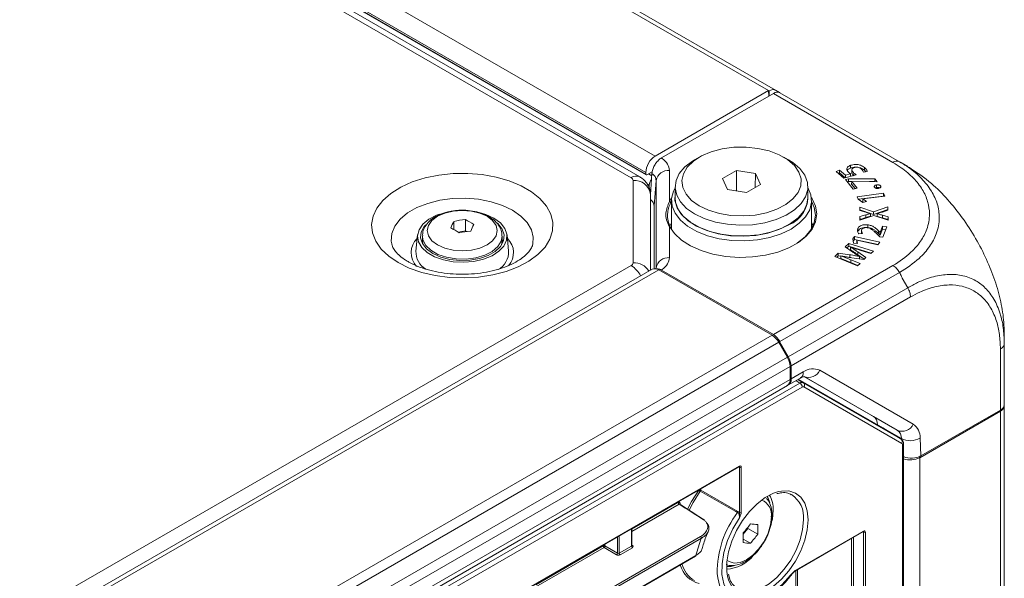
# Model space of a CAD drawing. Header units: millimetres. Extents: x 0 to 1118, y 0 to 864.
# Tile 102 of 156: x 994 to 1031, y 357 to 378. Entities that reach past the tile are written whole.
import ezdxf

# ---------------------------------------------------------------- set-up
doc = ezdxf.new("R2010")
doc.units = ezdxf.units.MM

msp = doc.modelspace()

# ---------------------------------------------------------------- linework, layer by layer
at = {"color": 9, "linetype": 'Continuous', "lineweight": 0}
for p, q in [((923.311, 428.001), (1018.099, 373.281)), ((922.95, 427.321), (1017.753, 372.593)), ((1017.752, 372.665), (922.952, 427.392)), ((1017.195, 372.466), (922.394, 427.193)), ((1022.372, 375.748), (1015.241, 379.864)), ((1027.057, 373.043), (1022.552, 375.643)), ((1022.789, 375.675), (1022.79, 375.675)), ((1017.851, 372.607), (1017.97, 372.539)), ((1018.635, 372.742), (1018.635, 371.567)), ((1017.268, 369.259), (1017.268, 372.364)), ((1017.798, 372.23), (1017.878, 372.184)), ((1018.136, 372.362), (1018.055, 371.4)), ((1018.136, 369.072), (1018.136, 372.362)), ((1026.032, 370.959), (1026.031, 371.062)), ((1026.659, 370.948), (1026.66, 371.051)), ((1018.635, 370.626), (1018.635, 369.452)), ((1025.732, 369.563), (1025.734, 369.666)), ((873.074, 285.957), (1017.195, 369.157)), ((1022.552, 366.55), (1027.057, 369.151)), ((1025.468, 369.269), (1025.469, 369.372)), ((1018.231, 368.99), (873.858, 285.645)), ((1027.309, 368.888), (1022.8, 366.285)), ((1023.108, 365.717), (1027.612, 368.317)), ((1027.403, 368.68), (1027.612, 368.317)), ((1027.715, 367.968), (1023.216, 365.371)), ((1022.504, 366.523), (878.131, 283.178)), ((1022.754, 366.259), (878.381, 282.914)), ((1022.79, 366.279), (1022.713, 366.324)), ((1031.105, 363.704), (1031.105, 366.011)), ((1023.078, 365.699), (878.704, 282.354)), ((1023.181, 365.351), (878.808, 282.006)), ((1023.224, 364.881), (1023.678, 365.143)), ((1027.218, 362.944), (1023.699, 364.976)), ((1024.303, 365.205), (1027.822, 363.172)), ((878.084, 280.746), (1023.554, 364.725)), ((1023.181, 364.856), (878.808, 281.511)), ((1023.554, 364.725), (1023.404, 364.816)), ((1023.478, 364.859), (1023.679, 364.737)), ((1023.679, 364.737), (1027.366, 362.608)), ((1023.641, 364.572), (878.171, 280.594)), ((1027.391, 362.449), (1023.704, 364.579)), ((1031.105, 363.664), (1031.105, 317.325)), ((1026.323, 363.46), (1027.218, 362.944)), ((1027.373, 362.632), (1026.472, 363.152)), ((1027.374, 362.603), (1027.373, 362.632)), ((1027.417, 314.542), (1027.417, 362.392)), ((1028.079, 362.653), (1028.111, 361.976)), ((1028.069, 361.911), (1028.069, 315.573)), ((880.541, 280.347), (1021.271, 361.589)), ((1021.272, 361.548), (1021.25, 361.56)), ((1021.272, 359.84), (1021.272, 361.548)), ((1021.342, 361.548), (1021.342, 359.84)), ((1019.744, 360.684), (1019.744, 360.69)), ((1019.814, 360.731), (1019.814, 360.684)), ((1019.814, 360.684), (1021.219, 359.887)), ((1017.221, 359.21), (1018.969, 360.219)), ((1019.004, 360.158), (1017.221, 359.129)), ((1017.207, 358.578), (1017.207, 359.226)), ((1023.396, 357.673), (1025.947, 359.146)), ((1025.948, 359.105), (1025.926, 359.117)), ((1025.948, 316.214), (1025.948, 359.105)), ((1026.018, 359.105), (1026.018, 316.214)), ((1006.287, 351.133), (1019.807, 358.938)), ((1019.842, 358.877), (1006.322, 351.072)), ((1016.676, 358.313), (1016.676, 358.919)), ((1016.746, 358.96), (1016.746, 358.312)), ((1025.499, 316.432), (1025.499, 358.87)), ((1025.569, 358.911), (1025.569, 316.433)), ((1013.598, 357.118), (1016.137, 358.584)), ((1016.172, 358.523), (1013.598, 357.037)), ((1016.137, 358.584), (1016.137, 358.608)), ((1016.641, 358.252), (1016.172, 358.523)), ((1016.207, 358.649), (1016.207, 358.584)), ((1016.207, 358.584), (1016.676, 358.313)), ((1016.746, 358.312), (1017.207, 358.578)), ((1017.242, 358.517), (1016.781, 358.251)), ((1017.221, 358.613), (1017.243, 358.6)), ((1006.322, 350.54), (1019.632, 358.224)), ((1023.393, 356.12), (1023.393, 357.655)), ((1023.463, 357.695), (1023.463, 356.119))]:
    msp.add_line(p, q, dxfattribs=at)
at = {"color": 7, "linetype": 'Continuous', "lineweight": 15}
for p, q in [((922.96, 427.298), (1017.763, 372.57)), ((1017.52, 372.498), (922.719, 427.225)), ((1015.491, 379.889), (1022.638, 375.763)), ((1022.372, 375.748), (1018.099, 373.281)), ((1022.375, 375.541), (1022.372, 375.748)), ((1022.393, 375.736), (1022.372, 375.748)), ((1022.393, 375.551), (1022.393, 375.736)), ((1022.779, 375.681), (1022.638, 375.763)), ((1018.336, 373.21), (1022.552, 375.643)), ((1022.777, 375.68), (1022.779, 375.681)), ((1022.779, 375.681), (1022.79, 375.675)), ((1022.79, 375.675), (1022.8, 375.669)), ((1022.8, 375.669), (1027.309, 373.067)), ((1019.76, 373.24), (1019.584, 373.138)), ((1023.12, 373.138), (1022.943, 373.24)), ((1025.462, 372.83), (1025.461, 372.933)), ((1025.983, 372.747), (1025.985, 372.85)), ((1027.309, 373.067), (1027.37, 373.027)), ((1027.403, 373.012), (1027.612, 372.892)), ((1017.752, 372.665), (1017.753, 372.593)), ((1017.788, 372.572), (1017.987, 372.683)), ((1017.976, 372.629), (1017.918, 371.818)), ((1021.16, 372.734), (1020.638, 372.432)), ((1020.638, 372.432), (1020.829, 372.02)), ((1021.874, 372.624), (1021.16, 372.734)), ((1021.163, 371.968), (1021.16, 372.734)), ((1021.87, 372.098), (1021.874, 372.624)), ((1022.066, 372.211), (1021.874, 372.624)), ((1025.046, 372.748), (1024.913, 372.696)), ((1024.913, 372.696), (1025.209, 372.444)), ((1025.045, 372.644), (1024.997, 372.625)), ((1025.045, 372.644), (1025.046, 372.748)), ((1025.262, 372.459), (1025.045, 372.644)), ((1025.266, 372.56), (1025.046, 372.748)), ((1025.209, 372.444), (1025.673, 372.578)), ((1025.265, 372.46), (1025.266, 372.56)), ((1025.451, 372.612), (1025.266, 372.56)), ((1025.381, 372.424), (1025.269, 372.393)), ((1025.269, 372.393), (1025.563, 372.036)), ((1026.375, 372.421), (1025.381, 372.424)), ((1025.381, 372.321), (1025.381, 372.424)), ((1025.454, 372.515), (1025.451, 372.612)), ((1025.506, 372.756), (1025.504, 372.654)), ((1025.585, 372.553), (1025.587, 372.642)), ((1025.944, 372.673), (1026.086, 372.702)), ((1026.035, 372.692), (1025.983, 372.747)), ((1026.374, 372.318), (1026.375, 372.421)), ((1026.462, 372.315), (1026.375, 372.421)), ((1017.878, 372.184), (1017.878, 372.07)), ((1018.852, 372.118), (1018.852, 371.709)), ((1020.829, 372.02), (1021.543, 371.91)), ((1021.543, 371.91), (1022.066, 372.211)), ((1023.852, 371.709), (1023.852, 372.118)), ((1025.381, 372.321), (1025.339, 372.309)), ((1025.502, 372.32), (1025.381, 372.321)), ((1025.499, 372.224), (1025.502, 372.326)), ((1025.637, 372.056), (1025.499, 372.224)), ((1025.502, 372.326), (1025.505, 372.327)), ((1025.708, 372.075), (1025.502, 372.326)), ((1025.505, 372.327), (1026.462, 372.315)), ((1025.563, 372.036), (1025.708, 372.075)), ((1026.374, 372.318), (1026.173, 372.318)), ((1026.375, 372.316), (1026.374, 372.318)), ((1026.439, 372.09), (1026.394, 372.075)), ((1026.439, 372.09), (1026.438, 372.193)), ((1026.593, 372.106), (1026.594, 372.151)), ((1026.594, 372.151), (1026.594, 372.151)), ((1017.918, 368.978), (1017.918, 371.833)), ((1017.918, 371.647), (1017.92, 371.648)), ((1018.635, 371.567), (1018.714, 371.7)), ((1026.706, 371.878), (1025.712, 371.748)), ((1025.712, 371.748), (1025.748, 371.657)), ((1025.748, 371.657), (1025.922, 371.533)), ((1026.705, 371.775), (1025.757, 371.651)), ((1025.921, 371.564), (1025.923, 371.665)), ((1025.922, 371.561), (1025.924, 371.663)), ((1025.923, 371.665), (1026.747, 371.773)), ((1025.924, 371.663), (1025.923, 371.665)), ((1026.057, 371.57), (1025.924, 371.663)), ((1026.705, 371.775), (1026.706, 371.878)), ((1026.707, 371.768), (1026.705, 371.775)), ((1026.747, 371.773), (1026.706, 371.878)), ((1018.055, 369.037), (1018.055, 371.4)), ((1018.714, 371.576), (1018.682, 371.519)), ((1018.714, 371.607), (1018.714, 370.538)), ((1023.989, 370.538), (1023.989, 371.607)), ((1026.328, 371.178), (1025.81, 371.355)), ((1025.81, 371.355), (1025.812, 371.227)), ((1025.813, 371.251), (1025.81, 371.355)), ((1025.922, 371.561), (1025.921, 371.564)), ((1025.922, 371.533), (1026.057, 371.57)), ((1025.95, 371.541), (1025.922, 371.561)), ((1026.867, 371.365), (1026.328, 371.178)), ((1026.865, 371.261), (1026.867, 371.365)), ((1026.868, 371.237), (1026.867, 371.365)), ((1025.812, 371.227), (1026.03, 371.163)), ((1025.813, 371.251), (1025.813, 371.227)), ((1026.328, 371.075), (1025.813, 371.251)), ((1026.031, 371.062), (1025.814, 370.996)), ((1025.814, 370.996), (1025.815, 370.868)), ((1025.816, 370.893), (1025.814, 370.996)), ((1025.815, 370.868), (1026.335, 371.043)), ((1026.032, 370.959), (1025.816, 370.893)), ((1026.208, 371.115), (1026.208, 371.114)), ((1026.21, 371.011), (1026.208, 371.114)), ((1026.865, 371.261), (1026.328, 371.075)), ((1026.328, 371.075), (1026.328, 371.178)), ((1026.335, 371.043), (1026.872, 370.864)), ((1026.458, 371.008), (1026.46, 371.109)), ((1026.458, 371.003), (1026.46, 371.106)), ((1026.458, 371.003), (1026.458, 371.008)), ((1026.46, 371.106), (1026.46, 371.109)), ((1026.659, 371.17), (1026.868, 371.237)), ((1026.868, 370.889), (1026.659, 370.948)), ((1026.871, 370.991), (1026.66, 371.051)), ((1026.865, 371.236), (1026.865, 371.261)), ((1026.868, 370.889), (1026.871, 370.991)), ((1026.872, 370.864), (1026.871, 370.991)), ((1010.517, 370.82), (1010.517, 370.508)), ((1010.949, 370.887), (1010.949, 370.458)), ((1018.714, 370.769), (1018.654, 370.643)), ((1025.734, 370.436), (1025.731, 370.539)), ((1025.816, 370.893), (1025.816, 370.868)), ((1026.104, 370.587), (1026.104, 370.69)), ((1026.664, 370.635), (1026.576, 370.398)), ((1026.82, 370.615), (1026.664, 370.635)), ((1026.666, 370.531), (1026.664, 370.635)), ((1026.674, 370.225), (1026.82, 370.615)), ((1026.869, 370.865), (1026.868, 370.889)), ((1009.149, 370.307), (1009.086, 369.697)), ((1009.333, 370.259), (1009.333, 370.086)), ((1010.949, 370.458), (1010.673, 370.416)), ((1010.99, 370.435), (1010.949, 370.458)), ((1012.333, 370.086), (1012.333, 370.259)), ((1012.58, 369.697), (1012.518, 370.307)), ((1025.606, 370.243), (1025.548, 370.156)), ((1026.558, 370.033), (1025.606, 370.243)), ((1025.607, 370.139), (1025.606, 370.243)), ((1025.768, 370.349), (1025.913, 370.364)), ((1025.871, 370.451), (1025.869, 370.36)), ((1026.476, 370.321), (1026.559, 370.239)), ((1026.514, 370.356), (1026.516, 370.459)), ((1026.571, 370.296), (1026.514, 370.356)), ((1026.572, 370.399), (1026.516, 370.459)), ((1026.559, 370.239), (1026.674, 370.225)), ((1026.571, 370.296), (1026.572, 370.399)), ((1026.577, 370.295), (1026.571, 370.296)), ((1026.576, 370.398), (1026.572, 370.399)), ((1026.577, 370.295), (1026.576, 370.398)), ((1026.666, 370.531), (1026.577, 370.295)), ((1026.783, 370.516), (1026.666, 370.531)), ((1009.299, 370.046), (1009.333, 370.119)), ((1025.39, 369.987), (1025.257, 369.864)), ((1025.257, 369.864), (1025.539, 369.664)), ((1025.391, 369.884), (1025.321, 369.819)), ((1026.319, 369.694), (1025.39, 369.987)), ((1025.391, 369.884), (1025.39, 369.987)), ((1026.235, 369.617), (1025.391, 369.884)), ((1025.454, 369.749), (1025.457, 369.851)), ((1025.457, 369.851), (1025.459, 369.853)), ((1025.548, 370.156), (1025.574, 369.997)), ((1025.607, 370.139), (1025.562, 370.071)), ((1025.574, 369.997), (1025.722, 369.985)), ((1026.498, 369.943), (1025.607, 370.139)), ((1025.699, 370.003), (1025.701, 370.105)), ((1025.702, 369.986), (1025.699, 370.003)), ((1025.701, 370.105), (1025.702, 370.106)), ((1025.722, 369.985), (1025.701, 370.105)), ((1025.702, 370.106), (1026.492, 369.932)), ((1026.492, 369.932), (1026.558, 370.033)), ((1024.997, 369.624), (1024.862, 369.5)), ((1024.862, 369.5), (1025.721, 369.142)), ((1024.998, 369.521), (1024.94, 369.467)), ((1025.43, 369.562), (1024.997, 369.624)), ((1024.998, 369.521), (1024.997, 369.624)), ((1025.097, 369.506), (1024.998, 369.521)), ((1025.094, 369.416), (1025.097, 369.518)), ((1025.097, 369.518), (1025.099, 369.52)), ((1025.43, 369.458), (1025.43, 369.562)), ((1025.504, 369.447), (1025.962, 369.378)), ((1025.976, 369.391), (1025.732, 369.563)), ((1026.04, 369.451), (1025.734, 369.666)), ((1025.796, 369.499), (1025.793, 369.497)), ((1025.794, 369.403), (1025.793, 369.497)), ((1025.798, 369.402), (1025.796, 369.499)), ((1025.842, 369.724), (1026.219, 369.602)), ((1025.962, 369.378), (1026.04, 369.451)), ((1026.219, 369.602), (1026.319, 369.694)), ((1025.739, 369.158), (1025.468, 369.269)), ((1025.817, 369.23), (1025.469, 369.372)), ((1025.721, 369.142), (1025.817, 369.23)), ((1017.982, 369.014), (873.608, 285.669)), ((1022.504, 366.523), (1018.231, 368.99)), ((1018.336, 368.984), (1022.552, 366.55)), ((1031.251, 366.588), (1031.251, 366.215)), ((1022.8, 366.285), (1022.698, 366.345)), ((1022.779, 366.273), (1022.727, 366.304)), ((1023.078, 365.699), (1022.754, 366.259)), ((1022.79, 366.279), (1022.779, 366.273)), ((1022.779, 366.273), (1023.108, 365.717)), ((1022.8, 366.285), (1022.79, 366.279)), ((1031.251, 366.215), (1031.251, 363.909)), ((1023.181, 364.856), (1023.181, 365.351)), ((1023.224, 364.881), (1023.216, 365.371)), ((878.704, 281.282), (1023.078, 364.627)), ((1023.124, 364.654), (1023.574, 364.914)), ((1023.491, 364.866), (1026.67, 363.03)), ((1023.713, 364.967), (1026.323, 363.46)), ((1031.251, 363.909), (1031.251, 363.868)), ((1031.251, 363.868), (1031.251, 317.529)), ((1031.105, 363.664), (1028.069, 361.911)), ((1031.105, 363.704), (1028.111, 361.976)), ((1026.472, 363.152), (1026.472, 363.144)), ((1027.366, 362.608), (1026.67, 363.03)), ((1027.453, 314.593), (1027.453, 362.443)), ((880.53, 280.324), (1021.261, 361.566)), ((1017.221, 358.599), (1017.221, 359.234)), ((1021.415, 359.021), (1021.59, 359.239)), ((1021.59, 359.239), (1021.59, 359.287)), ((1021.961, 359.025), (1021.59, 359.239)), ((1023.385, 357.65), (1025.937, 359.123)), ((1021.687, 358.684), (1021.417, 358.84)), ((1006.311, 350.517), (1019.621, 358.201)), ((1023.297, 357.574), (1023.291, 357.565))]:
    msp.add_line(p, q, dxfattribs=at)
at = {"color": 7, "linetype": 'Continuous', "lineweight": 15, "flags": 128}
for points in [[(1019.761, 371.403), (1020.113, 371.237), (1020.517, 371.116), (1020.955, 371.043), (1021.409, 371.023), (1021.86, 371.056), (1022.291, 371.141), (1022.683, 371.275), (1023.021, 371.451), (1023.291, 371.663), (1023.481, 371.902), (1023.584, 372.158), (1023.595, 372.42), (1023.515, 372.679), (1023.346, 372.923), (1023.095, 373.143), (1022.773, 373.328), (1022.393, 373.473), (1021.971, 373.571), (1021.522, 373.617), (1021.067, 373.61), (1020.624, 373.551), (1020.21, 373.441), (1019.843, 373.286), (1019.538, 373.091), (1019.307, 372.864), (1019.16, 372.615), (1019.102, 372.355), (1019.137, 372.093), (1019.262, 371.84), (1019.473, 371.607), (1019.761, 371.403)], [(1019.584, 371.097), (1019.281, 371.309), (1019.053, 371.549), (1018.909, 371.811), (1018.852, 372.083), (1018.886, 372.357), (1019.009, 372.622), (1019.217, 372.869), (1019.502, 373.088), (1019.584, 373.138)], [(1023.12, 373.138), (1023.279, 373.036), (1023.546, 372.809), (1023.733, 372.557), (1023.834, 372.289), (1023.845, 372.015), (1023.766, 371.744), (1023.6, 371.487), (1023.353, 371.253), (1023.033, 371.05), (1022.653, 370.885), (1022.225, 370.765), (1021.766, 370.694), (1021.292, 370.675), (1020.82, 370.707), (1020.367, 370.791), (1019.95, 370.922), (1019.584, 371.097)], [(1023.217, 370.531), (1022.842, 370.351), (1022.417, 370.214), (1021.955, 370.125), (1021.473, 370.086), (1020.987, 370.099), (1020.513, 370.164), (1020.068, 370.277), (1019.667, 370.436), (1019.322, 370.635), (1019.047, 370.866), (1018.851, 371.123), (1018.739, 371.397), (1018.717, 371.678), (1018.784, 371.956), (1018.859, 372.105)], [(1023.852, 372.092), (1023.852, 372.091), (1023.964, 371.818), (1023.986, 371.537), (1023.919, 371.259), (1023.764, 370.992), (1023.528, 370.747), (1023.217, 370.531)], [(1023.983, 371.708), (1024.01, 371.668), (1024.143, 371.387), (1024.188, 371.097), (1024.143, 370.807), (1024.01, 370.526), (1023.793, 370.263), (1023.498, 370.026), (1023.136, 369.824), (1022.717, 369.661), (1022.254, 369.545), (1021.764, 369.477), (1021.26, 369.46), (1020.759, 369.496), (1020.277, 369.582), (1019.829, 369.715), (1019.429, 369.893), (1019.09, 370.109), (1018.822, 370.356), (1018.635, 370.626), (1018.635, 370.626)], [(1018.852, 371.854), (1018.846, 371.606), (1018.925, 371.334), (1019.092, 371.076), (1019.34, 370.84), (1019.662, 370.636), (1020.044, 370.471), (1020.474, 370.35), (1020.935, 370.279), (1021.411, 370.259), (1021.886, 370.292), (1022.341, 370.376), (1022.76, 370.508), (1023.128, 370.684)], [(1018.852, 371.709), (1018.869, 371.538), (1018.97, 371.27), (1019.157, 371.018), (1019.424, 370.79), (1019.76, 370.596), (1020.153, 370.443), (1020.59, 370.335), (1021.055, 370.276), (1021.53, 370.27), (1021.999, 370.315), (1022.444, 370.411), (1022.85, 370.554), (1023.201, 370.739), (1023.486, 370.958), (1023.694, 371.205), (1023.817, 371.47), (1023.852, 371.709)], [(1023.448, 369.997), (1023.46, 370.005), (1023.75, 370.237), (1023.963, 370.496), (1024.094, 370.772), (1024.138, 371.057), (1024.094, 371.342), (1023.989, 371.576)], [(1012.027, 370.939), (1012.27, 370.761), (1012.435, 370.556), (1012.514, 370.335), (1012.503, 370.109), (1012.402, 369.89), (1012.216, 369.691), (1011.955, 369.522), (1011.634, 369.392), (1011.27, 369.309), (1010.882, 369.276), (1010.492, 369.296), (1010.12, 369.367), (1009.787, 369.486), (1009.51, 369.646), (1009.304, 369.838), (1009.181, 370.053), (1009.147, 370.278), (1009.203, 370.502), (1009.348, 370.712), (1009.573, 370.897), (1009.865, 371.048), (1009.975, 371.089)], [(1011.557, 371.13), (1011.719, 371.079), (1012.027, 370.939)], [(1009.458, 370.693), (1009.397, 370.623), (1009.284, 370.414), (1009.261, 370.195), (1009.33, 369.979), (1009.486, 369.779), (1009.72, 369.607), (1010.019, 369.472), (1010.365, 369.382), (1010.738, 369.342), (1011.117, 369.355), (1011.48, 369.421), (1011.805, 369.534), (1012.073, 369.689), (1012.27, 369.877), (1012.383, 370.086), (1012.406, 370.305), (1012.337, 370.52), (1012.181, 370.72), (1012.137, 370.76)], [(1024.047, 370.649), (1024.022, 370.705), (1023.989, 370.769)], [(1009.333, 370.086), (1009.334, 370.059), (1009.357, 369.933)], [(1012.31, 369.933), (1012.327, 370.005), (1012.333, 370.086)], [(1012.332, 370.121), (1012.337, 370.112), (1012.368, 370.046)], [(1019.323, 359.964), (1019.473, 360.258), (1019.744, 360.684)], [(1019.799, 360.642), (1019.534, 360.225), (1019.383, 359.931)], [(1020.821, 357.448), (1020.795, 357.62), (1020.795, 357.979), (1020.858, 358.367), (1020.981, 358.767), (1021.158, 359.165), (1021.383, 359.542), (1021.647, 359.884), (1021.939, 360.177), (1022.246, 360.409), (1022.557, 360.57), (1022.749, 360.632)], [(1022.421, 360.22), (1022.338, 360.41), (1022.312, 360.449)], [(1022.545, 359.932), (1022.513, 359.596), (1022.498, 359.522)], [(1020.787, 357.809), (1020.957, 357.813), (1021.085, 357.841)], [(1022.3, 356.686), (1022.039, 356.546), (1021.71, 356.435), (1021.399, 356.403), (1021.118, 356.451), (1020.875, 356.579), (1020.679, 356.781), (1020.537, 357.05), (1020.454, 357.378), (1020.437, 357.55)]]:
    msp.add_lwpolyline(points, dxfattribs=at)
at = {"color": 9, "linetype": 'Continuous', "lineweight": 0, "flags": 128}
for points in [[(1008.418, 369.263), (1008.061, 369.505), (1007.777, 369.777), (1007.572, 370.071), (1007.451, 370.381), (1007.418, 370.698), (1007.473, 371.014), (1007.615, 371.32), (1007.841, 371.61), (1008.144, 371.874), (1008.517, 372.108), (1008.95, 372.303), (1009.431, 372.457), (1009.949, 372.563), (1010.49, 372.62), (1011.04, 372.627), (1011.584, 372.582), (1012.109, 372.488), (1012.601, 372.346), (1013.047, 372.16), (1013.436, 371.936), (1013.757, 371.678), (1014.003, 371.394), (1014.166, 371.091), (1014.244, 370.777), (1014.233, 370.46), (1014.133, 370.148), (1013.949, 369.849), (1013.684, 369.571), (1013.345, 369.321), (1012.94, 369.105), (1012.482, 368.93), (1011.98, 368.8), (1011.449, 368.718), (1010.902, 368.686), (1010.353, 368.705), (1009.817, 368.775), (1009.307, 368.894), (1008.836, 369.058), (1008.418, 369.263)], [(1008.174, 369.971), (1008.159, 370.076), (1008.182, 370.361), (1008.295, 370.639), (1008.495, 370.9), (1008.774, 371.135), (1009.123, 371.337), (1009.531, 371.498), (1009.983, 371.613), (1010.464, 371.678), (1010.957, 371.691), (1011.446, 371.652), (1011.915, 371.561), (1012.346, 371.423), (1012.726, 371.24), (1013.042, 371.021), (1013.282, 370.772), (1013.439, 370.502), (1013.508, 370.219), (1013.494, 369.978)], [(1011.765, 371.009), (1011.492, 371.13), (1011.174, 371.206), (1010.833, 371.232), (1010.492, 371.206), (1010.174, 371.13), (1009.901, 371.009), (1009.692, 370.851), (1009.56, 370.668), (1009.515, 370.471), (1009.56, 370.274), (1009.692, 370.09), (1009.901, 369.933), (1010.174, 369.812), (1010.492, 369.736), (1010.833, 369.71), (1011.174, 369.736), (1011.492, 369.812), (1011.765, 369.933), (1011.975, 370.09), (1012.106, 370.274), (1012.151, 370.471), (1012.106, 370.668), (1011.975, 370.851), (1011.765, 371.009)], [(1012.333, 370.264), (1012.297, 370.07), (1012.17, 369.866), (1011.959, 369.687), (1011.677, 369.543), (1011.341, 369.445), (1010.975, 369.397), (1010.599, 369.404), (1010.238, 369.465), (1009.914, 369.575), (1009.648, 369.729), (1009.457, 369.915), (1009.352, 370.124), (1009.333, 370.266)], [(1021.204, 359.844), (1021.132, 359.885), (1020.844, 360.049), (1019.799, 360.642)], [(1022.749, 360.632), (1022.857, 360.654), (1023.137, 360.657), (1023.382, 360.579), (1023.585, 360.423), (1023.736, 360.197), (1023.829, 359.908), (1023.86, 359.569)], [(1021.273, 359.642), (1021.023, 359.224), (1020.826, 358.784), (1020.689, 358.34), (1020.618, 357.91), (1020.615, 357.511), (1020.681, 357.159), (1020.814, 356.868), (1021.007, 356.651), (1021.253, 356.515), (1021.542, 356.466), (1021.863, 356.507), (1022.202, 356.635), (1022.547, 356.845), (1022.882, 357.13), (1023.195, 357.477)], [(1020.803, 358.052), (1020.884, 357.991), (1021.077, 357.932), (1021.302, 357.954), (1021.543, 358.057), (1021.784, 358.232), (1022.009, 358.47), (1022.202, 358.752), (1022.35, 359.061), (1022.443, 359.374), (1022.475, 359.671)], [(1023.86, 359.569), (1023.829, 359.194), (1023.736, 358.797), (1023.585, 358.396), (1023.382, 358.007), (1023.137, 357.645), (1022.857, 357.326), (1022.557, 357.062), (1022.246, 356.865), (1021.939, 356.742), (1021.647, 356.698), (1021.383, 356.736), (1021.158, 356.853), (1020.981, 357.045), (1020.858, 357.304), (1020.821, 357.448)], [(1021.201, 356.966), (1021.268, 356.93), (1021.513, 356.866), (1021.79, 356.883), (1022.086, 356.982), (1022.388, 357.156), (1022.685, 357.4), (1022.961, 357.702), (1023.206, 358.049), (1023.409, 358.425), (1023.56, 358.816), (1023.653, 359.202), (1023.685, 359.568)]]:
    msp.add_lwpolyline(points, dxfattribs=at)
at = {"color": 9, "linetype": 'Continuous', "lineweight": 0}
for centre, radius, start, end in [((1017.384, 372.218), 0.312, 64.0232, 127.2554), ((1017.143, 372.351), 0.126, 5.6948, 65.6253), ((1018.597, 372.274), 0.469, 85.3833, 169.1907), ((1017.322, 371.767), 0.6, 6.3513, 95.1826), ((1018.627, 371.512), 0.0555, 6.8519, 82.5249), ((1018.644, 370.586), 0.0416, 39.5816, 103.7382), ((1009.658, 369.638), 0.75, 134.147, 223.3831), ((1012.029, 369.639), 0.735, 317.6531, 46.8707), ((1018.597, 368.984), 0.469, 85.3833, 169.1907), ((1017.143, 369.271), 0.126, 294.3747, 354.3052), ((1016.671, 368.333), 0.976, 26.1807, 57.5477), ((1017.296, 368.593), 0.667, 31.9143, 92.3463), ((1023.433, 365.116), 0.246, 305.0133, 6.2988), ((1024.044, 364.632), 0.629, 65.686, 125.6182), ((1023.884, 365.398), 0.461, 246.3569, 335.1837), ((1023.449, 364.563), 0.193, 2.6523, 56.7703), ((1023.609, 364.645), 0.116, 324.9585, 52.527), ((1027.403, 363.366), 0.461, 246.3569, 335.1837), ((1027.477, 362.678), 0.603, 357.6511, 55.1067), ((1027.011, 362.647), 0.362, 357.6511, 55.1067), ((1027.296, 362.516), 0.116, 324.9585, 52.527), ((1027.707, 363.287), 0.736, 242.9955, 300.4232), ((1027.393, 362.447), 0.06, 292.8067, 355.8957), ((1021.248, 361.586), 0.024, 304.1262, 7.186), ((1021.307, 361.617), 0.077, 243.2338, 297.3435), ((1019.779, 360.615), 0.077, 63.2338, 117.3435), ((1019.944, 360.893), 0.29, 226.1529, 239.8519), ((1019.737, 360.688), 0.0774, 323.7052, 357.1199), ((1022.686, 359.677), 1.005, 353.779, 57.3032), ((1019.046, 360.222), 0.077, 182.6523, 236.7703), ((1021.881, 359.759), 0.6, 351.5513, 67.7004), ((1024.125, 357.592), 3.688, 142.3624, 180.6487), ((1021.142, 359.89), 0.0775, 323.4877, 357.0994), ((1021.307, 359.909), 0.077, 243.2338, 297.3435), ((1019.932, 359.551), 0.0259, 62.8515, 124.1817), ((1025.923, 359.143), 0.024, 304.1262, 7.186), ((1025.983, 359.174), 0.077, 243.2338, 297.3435), ((1025.577, 356.673), 6.144, 158.9747, 165.3789), ((1019.765, 358.873), 0.077, 2.6523, 56.7703), ((1016.172, 358.515), 0.077, 63.2338, 117.3435), ((1016.214, 358.587), 0.077, 182.6523, 236.7703), ((1016.128, 358.589), 0.0793, 303.5222, 356.4778), ((1016.597, 358.318), 0.0793, 303.5222, 356.4778), ((1016.823, 358.316), 0.077, 182.6523, 236.7703), ((1017.284, 358.582), 0.077, 182.6523, 236.7703), ((1017.227, 358.623), 0.0278, 257.8973, 303.5269), ((1023.372, 357.67), 0.0239, 302.7706, 7.3199)]:
    msp.add_arc(centre, radius, start, end, dxfattribs=at)
at = {"color": 7, "linetype": 'Continuous', "lineweight": 15}
for centre, radius, start, end in [((1018.26, 372.166), 0.383, 142.1588, 177.3559), ((1022.689, 371.764), 1.166, 292.1374, 4.4118), ((1014.32, 368.903), 4.259, 153.251, 156.9521), ((1008.733, 367.316), 3.657, 57.1394, 62.866), ((1011.434, 366.319), 4.593, 96.0641, 101.522), ((1009.281, 367.632), 3.657, 57.1394, 62.866), ((1015.069, 368.787), 4.259, 153.251, 156.9521), ((1011.635, 365.887), 4.593, 96.0641, 101.522), ((1009.873, 369.681), 0.787, 178.8694, 237.9161), ((1011.785, 369.684), 0.795, 300.4985, 0.9573), ((1018.085, 368.785), 0.251, 54.3824, 114.3071), ((1022.123, 365.911), 0.721, 28.8556, 58.0453), ((1022.46, 365.326), 0.721, 1.9565, 31.1437), ((1022.936, 364.829), 0.246, 305.0133, 6.2988), ((1031.001, 363.933), 0.251, 294.3747, 354.3052), ((1031.001, 363.893), 0.251, 294.3747, 354.3052), ((1027.712, 362.611), 0.785, 250.7142, 297.0147), ((1021.54, 359.984), 1.006, 357.0134, 30.823), ((1019.923, 359.552), 0.0304, 340.1067, 48.1366), ((1017.974, 362.119), 4.593, 318.4767, 323.9341), ((1022.203, 363.646), 4.262, 263.041, 266.7399), ((1017.76, 358.891), 3.658, 357.1372, 2.8628), ((1018.308, 359.208), 3.658, 357.1372, 2.8628), ((1021.929, 362.939), 4.262, 263.041, 266.7399), ((1018.248, 361.729), 4.593, 318.4767, 323.9341), ((1019.608, 358.221), 0.024, 304.1262, 7.186), ((1020.69, 359.133), 1.433, 273.9669, 320.4794), ((1020.011, 358.137), 1.002, 195.5292, 255.547), ((1020.1, 358.166), 1.027, 194.779, 239.5336)]:
    msp.add_arc(centre, radius, start, end, dxfattribs=at)
for centre, major_axis, ratio, start_param, end_param in [((1022.393, 375.327), (0.244, 0.437), 0.567218, 6.274677, 7.060075), ((1022.546, 375.239), (0.256, 0.429), 0.56722, 0.008347, 0.793746), ((1018.105, 372.869), (0.243, 0.437), 0.587367, 0.776279, 2.347075), ((1017.788, 372.613), (0.0243, 0.0437), 0.587367, 2.347075, 3.900418), ((1022.546, 366.139), (-0.243, 0.437), 0.587367, 4.721508, 5.506906), ((1022.863, 365.575), (-0.256, 0.429), 0.56722, 3.918643, 4.704042), ((1022.87, 365.085), (-0.256, 0.429), 0.56722, 3.038926, 3.918643), ((1025.942, 362.814), (0.385, 0.644), 0.56722, 5.558494, 6.291533), ((1027.757, 362.18), (0.5, 0.001), 0.577287, 4.058459, 5.496416)]:
    msp.add_ellipse(centre, major_axis=major_axis, ratio=ratio, start_param=start_param, end_param=end_param, dxfattribs=at)
at = {"color": 9, "linetype": 'Continuous', "lineweight": 0}
for centre, major_axis, ratio, start_param, end_param in [((1023.553, 364.521), (0.127, 0.215), 0.574388, 0.006089, 0.791361), ((1023.641, 364.47), (0.062, 0.108), 0.577309, 6.283041, 7.068313), ((1027.328, 362.341), (0.063, 0.108), 0.577309, 5.497895, 6.283167), ((1021.236, 361.528), (0.0263, 0.0426), 0.576506, 5.515244, 6.313043), ((1021.271, 361.508), (0.05, 0.0866), 0.577206, 5.497858, 7.06835), ((1025.912, 359.085), (0.0263, 0.0426), 0.576506, 5.515244, 6.313082), ((1025.947, 359.064), (0.05, 0.0866), 0.577206, 5.497858, 7.06835), ((1016.711, 358.334), (0.05, -0.0016), 0.597067, 3.96315, 5.516493), ((1017.171, 358.6), (0.05, -0.0016), 0.597067, 5.516493, 6.301891), ((1017.171, 358.56), (0.1, -0.0015), 0.587275, 5.506822, 7.060165), ((1016.71, 358.294), (0.1, -0.0015), 0.587275, 3.953479, 5.506822)]:
    msp.add_ellipse(centre, major_axis=major_axis, ratio=ratio, start_param=start_param, end_param=end_param, dxfattribs=at)
at = {"color": 7, "linetype": 'Continuous', "lineweight": 15}
for points, knots in [([(1017.976, 372.629), (1017.984, 372.677), (1017.998, 372.775), (1018.068, 372.929), (1018.164, 373.068), (1018.259, 373.161), (1018.317, 373.198), (1018.336, 373.21)], [0, 0, 0, 0, 0.222967, 0.445906, 0.669621, 0.894617, 1, 1, 1, 1]), ([(1025.461, 372.933), (1025.441, 372.924), (1025.395, 372.904), (1025.344, 372.861), (1025.322, 372.818), (1025.322, 372.792), (1025.322, 372.786)], [0, 0, 0, 0, 0.247593, 0.566285, 0.881741, 1, 1, 1, 1]), ([(1025.322, 372.786), (1025.323, 372.772), (1025.327, 372.745), (1025.353, 372.697), (1025.385, 372.666), (1025.406, 372.646)], [0, 0, 0, 0, 0.269218, 0.538771, 1, 1, 1, 1]), ([(1025.462, 372.83), (1025.443, 372.821), (1025.397, 372.801), (1025.351, 372.766), (1025.341, 372.739), (1025.337, 372.731)], [0, 0, 0, 0, 0.344708, 0.78513, 1, 1, 1, 1]), ([(1025.985, 372.85), (1025.939, 372.882), (1025.867, 372.932), (1025.722, 372.965), (1025.6, 372.969), (1025.512, 372.951), (1025.47, 372.936), (1025.461, 372.933)], [0, 0, 0, 0, 0.348853, 0.550932, 0.753331, 0.946333, 1, 1, 1, 1]), ([(1025.659, 372.859), (1025.639, 372.861), (1025.581, 372.864), (1025.513, 372.848), (1025.472, 372.833), (1025.462, 372.83)], [0, 0, 0, 0, 0.285235, 0.844267, 1, 1, 1, 1]), ([(1025.587, 372.642), (1025.559, 372.668), (1025.521, 372.704), (1025.503, 372.758), (1025.511, 372.795), (1025.541, 372.825), (1025.571, 372.837), (1025.584, 372.843)], [0, 0, 0, 0, 0.393405, 0.556787, 0.721292, 0.876223, 1, 1, 1, 1]), ([(1025.584, 372.843), (1025.605, 372.85), (1025.643, 372.861), (1025.704, 372.862), (1025.763, 372.851), (1025.82, 372.83), (1025.849, 372.808), (1025.862, 372.798)], [0, 0, 0, 0, 0.2266028, 0.3896557, 0.5524847, 0.8017068, 1, 1, 1, 1]), ([(1025.983, 372.747), (1025.938, 372.78), (1025.878, 372.825), (1025.787, 372.843), (1025.763, 372.848)], [0, 0, 0, 0, 0.733264, 1, 1, 1, 1]), ([(1025.862, 372.798), (1025.875, 372.785), (1025.902, 372.76), (1025.929, 372.718), (1025.939, 372.688), (1025.944, 372.673)], [0, 0, 0, 0, 0.323522, 0.65786, 1, 1, 1, 1]), ([(1026.086, 372.702), (1026.082, 372.716), (1026.075, 372.743), (1026.043, 372.794), (1026.008, 372.828), (1025.985, 372.85)], [0, 0, 0, 0, 0.260851, 0.52127, 1, 1, 1, 1]), ([(1027.309, 373.067), (1027.317, 373.062), (1027.347, 373.045), (1027.379, 373.026), (1027.399, 373.015), (1027.402, 373.013), (1027.402, 373.013), (1027.402, 373.013)], [0, 0, 0, 0, 0.245202, 0.817535, 0.960682, 0.992151, 1, 1, 1, 1]), ([(1027.697, 372.839), (1027.689, 372.843), (1027.677, 372.848), (1027.653, 372.847), (1027.646, 372.846)], [0, 0, 0, 0, 0.695646, 1, 1, 1, 1]), ([(1031.251, 366.588), (1031.247, 366.731), (1031.237, 367.114), (1031.133, 367.785), (1030.911, 368.582), (1030.59, 369.391), (1030.179, 370.192), (1029.685, 370.957), (1029.121, 371.655), (1028.46, 372.325), (1027.967, 372.651), (1027.692, 372.833)], [0, 0, 0, 0, 0.064805, 0.174064, 0.286612, 0.39569, 0.50806, 0.625127, 0.737689, 0.853859, 1, 1, 1, 1]), ([(1017.918, 371.833), (1017.911, 371.911), (1017.897, 372.063), (1017.792, 372.261), (1017.663, 372.406), (1017.562, 372.47), (1017.52, 372.498)], [0, 0, 0, 0, 0.288822, 0.5573474, 0.8125934, 1, 1, 1, 1]), ([(1025.406, 372.646), (1025.409, 372.643), (1025.416, 372.637), (1025.431, 372.626), (1025.443, 372.617), (1025.451, 372.612)], [0, 0, 0, 0, 0.25029, 0.500607, 1, 1, 1, 1]), ([(1025.585, 372.539), (1025.556, 372.565), (1025.517, 372.601), (1025.507, 372.642), (1025.504, 372.654)], [0, 0, 0, 0, 0.714635, 1, 1, 1, 1]), ([(1025.673, 372.578), (1025.665, 372.583), (1025.649, 372.593), (1025.62, 372.614), (1025.6, 372.631), (1025.587, 372.642)], [0, 0, 0, 0, 0.251147, 0.502364, 1, 1, 1, 1]), ([(1026.438, 372.193), (1026.422, 372.189), (1026.394, 372.181), (1026.366, 372.162), (1026.353, 372.142), (1026.352, 372.122), (1026.357, 372.11), (1026.36, 372.104)], [0, 0, 0, 0, 0.274076, 0.469587, 0.665847, 0.851499, 1, 1, 1, 1]), ([(1026.36, 372.104), (1026.368, 372.095), (1026.382, 372.079), (1026.418, 372.064), (1026.455, 372.058), (1026.489, 372.058), (1026.508, 372.062), (1026.516, 372.063)], [0, 0, 0, 0, 0.2837369, 0.4793642, 0.6749761, 0.8762656, 1, 1, 1, 1]), ([(1026.594, 372.151), (1026.587, 372.16), (1026.575, 372.175), (1026.544, 372.19), (1026.508, 372.197), (1026.471, 372.198), (1026.448, 372.194), (1026.438, 372.193)], [0, 0, 0, 0, 0.249647, 0.4388373, 0.6277581, 0.833821, 1, 1, 1, 1]), ([(1026.559, 372.077), (1026.553, 372.08), (1026.538, 372.088), (1026.506, 372.094), (1026.471, 372.095), (1026.448, 372.091), (1026.439, 372.09)], [0, 0, 0, 0, 0.191368, 0.465243, 0.76738, 1, 1, 1, 1]), ([(1026.516, 372.063), (1026.532, 372.067), (1026.56, 372.074), (1026.588, 372.094), (1026.602, 372.115), (1026.602, 372.135), (1026.596, 372.147), (1026.594, 372.151)], [0, 0, 0, 0, 0.2710946, 0.4740543, 0.6772857, 0.8740495, 1, 1, 1, 1]), ([(1018.055, 371.4), (1018.048, 371.446), (1018.036, 371.534), (1017.958, 371.61), (1017.92, 371.648)], [0, 0, 0, 0, 0.512047, 1, 1, 1, 1]), ([(1018.635, 370.626), (1018.595, 370.707), (1018.513, 370.871), (1018.48, 371.184), (1018.576, 371.422), (1018.635, 371.567)], [0, 0, 0, 0, 0.272729, 0.554234, 1, 1, 1, 1]), ([(1018.682, 371.519), (1018.652, 371.45), (1018.592, 371.312), (1018.557, 371.076), (1018.573, 370.839), (1018.646, 370.677), (1018.682, 370.595)], [0, 0, 0, 0, 0.221203, 0.446205, 0.719453, 1, 1, 1, 1]), ([(1010.539, 371.217), (1010.482, 371.211), (1010.31, 371.193), (1010.046, 371.109), (1009.763, 370.971), (1009.545, 370.791), (1009.404, 370.585), (1009.334, 370.407), (1009.341, 370.3), (1009.343, 370.269)], [0, 0, 0, 0, 0.088899, 0.266389, 0.446466, 0.629823, 0.786842, 0.936359, 1, 1, 1, 1]), ([(1011.837, 370.998), (1011.789, 371.023), (1011.651, 371.097), (1011.388, 371.184), (1011.053, 371.238), (1010.762, 371.25), (1010.595, 371.225), (1010.539, 371.217)], [0, 0, 0, 0, 0.134842, 0.383204, 0.630657, 0.877448, 1, 1, 1, 1]), ([(1012.325, 370.264), (1012.324, 370.319), (1012.322, 370.45), (1012.23, 370.644), (1012.074, 370.841), (1011.919, 370.943), (1011.837, 370.998)], [0, 0, 0, 0, 0.181848, 0.440154, 0.702961, 1, 1, 1, 1]), ([(1026.03, 371.163), (1026.052, 371.156), (1026.093, 371.145), (1026.152, 371.129), (1026.189, 371.12), (1026.208, 371.115)], [0, 0, 0, 0, 0.383203, 0.691529, 1, 1, 1, 1]), ([(1026.208, 371.114), (1026.185, 371.107), (1026.144, 371.096), (1026.085, 371.079), (1026.049, 371.068), (1026.031, 371.062)], [0, 0, 0, 0, 0.379142, 0.689542, 1, 1, 1, 1]), ([(1026.21, 371.011), (1026.187, 371.004), (1026.146, 370.993), (1026.087, 370.976), (1026.05, 370.965), (1026.032, 370.959)], [0, 0, 0, 0, 0.3766099, 0.6882754, 1, 1, 1, 1]), ([(1026.659, 370.948), (1026.637, 370.955), (1026.592, 370.968), (1026.526, 370.987), (1026.481, 370.998), (1026.458, 371.003)], [0, 0, 0, 0, 0.337422, 0.668484, 1, 1, 1, 1]), ([(1026.46, 371.109), (1026.483, 371.115), (1026.527, 371.128), (1026.593, 371.149), (1026.637, 371.163), (1026.659, 371.17)], [0, 0, 0, 0, 0.333336, 0.666628, 1, 1, 1, 1]), ([(1026.66, 371.051), (1026.638, 371.058), (1026.594, 371.071), (1026.528, 371.09), (1026.483, 371.101), (1026.46, 371.106)], [0, 0, 0, 0, 0.339436, 0.669496, 1, 1, 1, 1]), ([(1025.731, 370.539), (1025.726, 370.52), (1025.712, 370.469), (1025.727, 370.403), (1025.759, 370.361), (1025.768, 370.349)], [0, 0, 0, 0, 0.298821, 0.79388, 1, 1, 1, 1]), ([(1026.104, 370.69), (1026.06, 370.693), (1025.978, 370.699), (1025.867, 370.672), (1025.785, 370.625), (1025.749, 370.577), (1025.735, 370.546), (1025.731, 370.539)], [0, 0, 0, 0, 0.254989, 0.480261, 0.677654, 0.922777, 1, 1, 1, 1]), ([(1026.104, 370.587), (1026.06, 370.59), (1025.978, 370.595), (1025.868, 370.569), (1025.786, 370.522), (1025.751, 370.474), (1025.737, 370.444), (1025.734, 370.436)], [0, 0, 0, 0, 0.254722, 0.479948, 0.677294, 0.922669, 1, 1, 1, 1]), ([(1025.876, 370.498), (1025.884, 370.513), (1025.896, 370.536), (1025.933, 370.564), (1025.977, 370.578), (1026.029, 370.584), (1026.065, 370.581), (1026.082, 370.579)], [0, 0, 0, 0, 0.285847, 0.451029, 0.617185, 0.818662, 1, 1, 1, 1]), ([(1026.082, 370.579), (1026.112, 370.573), (1026.186, 370.557), (1026.275, 370.501), (1026.374, 370.42), (1026.438, 370.358), (1026.476, 370.321)], [0, 0, 0, 0, 0.156836, 0.3822149, 0.6337207, 1, 1, 1, 1]), ([(1026.516, 370.459), (1026.49, 370.483), (1026.439, 370.533), (1026.348, 370.602), (1026.242, 370.664), (1026.149, 370.682), (1026.104, 370.69)], [0, 0, 0, 0, 0.25393, 0.508119, 0.764037, 1, 1, 1, 1]), ([(1026.514, 370.356), (1026.489, 370.381), (1026.437, 370.43), (1026.346, 370.499), (1026.24, 370.561), (1026.148, 370.579), (1026.104, 370.587)], [0, 0, 0, 0, 0.254708, 0.509676, 0.766414, 1, 1, 1, 1]), ([(1025.913, 370.364), (1025.904, 370.378), (1025.886, 370.402), (1025.867, 370.447), (1025.873, 370.478), (1025.876, 370.498)], [0, 0, 0, 0, 0.317144, 0.5705, 1, 1, 1, 1]), ([(1008.793, 369.301), (1008.745, 369.329), (1008.607, 369.413), (1008.427, 369.559), (1008.28, 369.725), (1008.2, 369.865), (1008.185, 369.934), (1008.178, 369.965)], [0, 0, 0, 0, 0.120199, 0.348417, 0.576255, 0.807437, 1, 1, 1, 1]), ([(1013.49, 369.969), (1013.49, 369.965), (1013.488, 369.923), (1013.448, 369.83), (1013.347, 369.672), (1013.173, 369.498), (1012.927, 369.323), (1012.62, 369.163), (1012.258, 369.027), (1011.852, 368.92), (1011.412, 368.849), (1010.954, 368.818), (1010.49, 368.828), (1010.036, 368.879), (1009.608, 368.969), (1009.22, 369.092), (1008.956, 369.209), (1008.825, 369.282), (1008.793, 369.301)], [0, 0, 0, 0, 0.008976, 0.080268, 0.146119, 0.216385, 0.284316, 0.352062, 0.420297, 0.489269, 0.558898, 0.628985, 0.699289, 0.769539, 0.83942, 0.908688, 0.977133, 1, 1, 1, 1]), ([(1025.734, 369.666), (1025.702, 369.688), (1025.642, 369.731), (1025.549, 369.793), (1025.488, 369.832), (1025.457, 369.851)], [0, 0, 0, 0, 0.354154, 0.67698, 1, 1, 1, 1]), ([(1025.459, 369.853), (1025.502, 369.838), (1025.586, 369.808), (1025.714, 369.765), (1025.8, 369.737), (1025.842, 369.724)], [0, 0, 0, 0, 0.3378196, 0.6688819, 1, 1, 1, 1]), ([(1025.469, 369.372), (1025.428, 369.388), (1025.346, 369.421), (1025.222, 369.47), (1025.139, 369.502), (1025.097, 369.518)], [0, 0, 0, 0, 0.333206, 0.666599, 1, 1, 1, 1]), ([(1025.099, 369.52), (1025.146, 369.511), (1025.236, 369.492), (1025.371, 369.468), (1025.46, 369.454), (1025.504, 369.447)], [0, 0, 0, 0, 0.353346, 0.676568, 1, 1, 1, 1]), ([(1025.793, 369.497), (1025.746, 369.506), (1025.662, 369.523), (1025.541, 369.544), (1025.467, 369.556), (1025.43, 369.562)], [0, 0, 0, 0, 0.395144, 0.697506, 1, 1, 1, 1]), ([(1025.732, 369.563), (1025.7, 369.585), (1025.64, 369.628), (1025.547, 369.69), (1025.485, 369.729), (1025.454, 369.749)], [0, 0, 0, 0, 0.352875, 0.67634, 1, 1, 1, 1]), ([(1025.539, 369.664), (1025.571, 369.642), (1025.629, 369.602), (1025.715, 369.548), (1025.769, 369.515), (1025.796, 369.499)], [0, 0, 0, 0, 0.391311, 0.6956, 1, 1, 1, 1]), ([(1018.138, 369.064), (1018.138, 369.065), (1018.139, 369.072), (1018.14, 369.056), (1018.109, 369.033), (1018.108, 369.032)], [0, 0, 0, 0, 0.136101, 0.957765, 1, 1, 1, 1]), ([(1025.468, 369.269), (1025.427, 369.285), (1025.344, 369.318), (1025.22, 369.367), (1025.136, 369.4), (1025.094, 369.416)], [0, 0, 0, 0, 0.331775, 0.665883, 1, 1, 1, 1]), ([(1018.336, 368.984), (1018.296, 369.004), (1018.222, 369.039), (1018.161, 369.028), (1018.133, 369.023)], [0, 0, 0, 0, 0.555065, 1, 1, 1, 1]), ([(1023.574, 364.914), (1023.595, 364.925), (1023.656, 364.958), (1023.717, 364.968), (1023.715, 364.968), (1023.714, 364.967)], [0, 0, 0, 0, 0.243943, 0.702419, 1, 1, 1, 1]), ([(1027.453, 362.443), (1027.452, 362.457), (1027.45, 362.495), (1027.429, 362.551), (1027.394, 362.591), (1027.37, 362.605), (1027.365, 362.609)], [0, 0, 0, 0, 0.217152, 0.576191, 0.906713, 1, 1, 1, 1]), ([(1021.261, 361.566), (1021.264, 361.568), (1021.268, 361.569), (1021.267, 361.569), (1021.267, 361.569)], [0, 0, 0, 0, 0.617884, 1, 1, 1, 1]), ([(1022.688, 360.555), (1022.75, 360.569), (1022.897, 360.603), (1023.08, 360.588), (1023.184, 360.536), (1023.228, 360.515)], [0, 0, 0, 0, 0.29668, 0.705721, 1, 1, 1, 1]), ([(1019.029, 360.16), (1019.026, 360.163), (1019.024, 360.166), (1019.024, 360.165), (1019.024, 360.165)], [0, 0, 0, 0, 0.9823342, 1, 1, 1, 1]), ([(1019.943, 359.574), (1019.682, 359.741), (1019.377, 359.936), (1019.073, 360.132), (1019.029, 360.16)], [0, 0, 0, 0, 0.85542, 1, 1, 1, 1]), ([(1022.501, 359.738), (1022.499, 359.793), (1022.493, 359.949), (1022.438, 360.174), (1022.342, 360.314), (1022.298, 360.378)], [0, 0, 0, 0, 0.224172, 0.645178, 1, 1, 1, 1]), ([(1020.042, 359.437), (1020.05, 359.429), (1020.1, 359.387), (1020.128, 359.288), (1020.121, 359.148), (1020.044, 359.029), (1019.943, 358.937), (1019.876, 358.898), (1019.842, 358.877)], [0, 0, 0, 0, 0.040602, 0.242783, 0.463995, 0.727433, 0.859119, 1, 1, 1, 1]), ([(1022.142, 358.647), (1022.169, 358.686), (1022.262, 358.82), (1022.376, 359.077), (1022.472, 359.391), (1022.5, 359.612), (1022.501, 359.723), (1022.501, 359.738)], [0, 0, 0, 0, 0.118938, 0.401522, 0.685769, 0.957544, 1, 1, 1, 1]), ([(1019.865, 358.473), (1019.874, 358.505), (1019.925, 358.689), (1020.004, 358.911), (1020.087, 359.097), (1020.101, 359.13)], [0, 0, 0, 0, 0.150394, 0.848873, 1, 1, 1, 1]), ([(1025.937, 359.123), (1025.939, 359.124), (1025.944, 359.126), (1025.943, 359.126), (1025.943, 359.126)], [0, 0, 0, 0, 0.6178836, 1, 1, 1, 1]), ([(1017.222, 358.594), (1017.223, 358.593), (1017.223, 358.593), (1017.221, 358.597), (1017.221, 358.599), (1017.221, 358.599)], [0, 0, 0, 0, 0.251447, 0.972188, 1, 1, 1, 1]), ([(1019.632, 358.224), (1019.678, 358.254), (1019.78, 358.322), (1019.855, 358.413), (1019.858, 358.467), (1019.859, 358.474)], [0, 0, 0, 0, 0.422634, 0.929017, 1, 1, 1, 1]), ([(1020.773, 357.88), (1020.794, 357.871), (1020.886, 357.835), (1021.072, 357.843), (1021.316, 357.901), (1021.568, 358.031), (1021.811, 358.226), (1022.009, 358.437), (1022.106, 358.59), (1022.142, 358.647)], [0, 0, 0, 0, 0.0455666, 0.2021649, 0.3643924, 0.5367236, 0.7159044, 0.8960534, 1, 1, 1, 1]), ([(1023.174, 357.419), (1023.193, 357.44), (1023.236, 357.487), (1023.274, 357.542), (1023.295, 357.572)], [0, 0, 0, 0, 0.44488, 1, 1, 1, 1]), ([(1023.28, 357.557), (1023.269, 357.545), (1023.247, 357.52), (1023.216, 357.494), (1023.199, 357.48), (1023.195, 357.477), (1023.195, 357.477)], [0, 0, 0, 0, 0.438281, 0.887662, 0.981636, 1, 1, 1, 1]), ([(1023.282, 357.555), (1023.298, 357.572), (1023.326, 357.602), (1023.362, 357.635), (1023.379, 357.646), (1023.385, 357.65)], [0, 0, 0, 0, 0.463852, 0.829068, 1, 1, 1, 1]), ([(1021.148, 357.006), (1021.098, 357.051), (1020.994, 357.145), (1020.899, 357.327), (1020.871, 357.475), (1020.862, 357.525)], [0, 0, 0, 0, 0.380165, 0.789822, 1, 1, 1, 1]), ([(1022.36, 356.684), (1022.453, 356.745), (1022.653, 356.876), (1022.93, 357.127), (1023.099, 357.329), (1023.174, 357.419)], [0, 0, 0, 0, 0.324802, 0.6997, 1, 1, 1, 1])]:
    msp.add_open_spline(points, degree=3, knots=knots, dxfattribs=at)
at = {"color": 9, "linetype": 'Continuous', "lineweight": 0}
for points, knots in [([(1018.336, 373.21), (1018.344, 373.204), (1018.442, 373.137), (1018.593, 372.985), (1018.621, 372.823), (1018.635, 372.742)], [0, 0, 0, 0, 0.0434569, 0.5208053, 1, 1, 1, 1]), ([(1027.057, 369.151), (1027.298, 369.312), (1027.718, 369.591), (1028.114, 370.067), (1028.369, 370.552), (1028.46, 371.059), (1028.385, 371.567), (1028.183, 372.026), (1027.845, 372.457), (1027.456, 372.796), (1027.163, 372.977), (1027.057, 373.043)], [0, 0, 0, 0, 0.1476521, 0.2562048, 0.3647764, 0.4995885, 0.6089422, 0.7182918, 0.8277419, 0.9371756, 1, 1, 1, 1]), ([(1027.37, 373.027), (1027.463, 372.969), (1027.753, 372.789), (1028.157, 372.437), (1028.524, 371.973), (1028.75, 371.474), (1028.832, 370.926), (1028.732, 370.382), (1028.454, 369.866), (1028.023, 369.361), (1027.569, 369.06), (1027.309, 368.888)], [0, 0, 0, 0, 0.05177, 0.160903, 0.273284, 0.382305, 0.494588, 0.631014, 0.739278, 0.850703, 1, 1, 1, 1]), ([(1018.136, 372.362), (1018.128, 372.412), (1018.114, 372.511), (1018.022, 372.59), (1017.976, 372.629)], [0, 0, 0, 0, 0.509361, 1, 1, 1, 1]), ([(1018.635, 369.452), (1018.621, 369.371), (1018.594, 369.209), (1018.442, 369.058), (1018.345, 368.99), (1018.336, 368.984)], [0, 0, 0, 0, 0.477301, 0.954606, 1, 1, 1, 1]), ([(1027.402, 368.68), (1027.402, 368.683), (1027.397, 368.706), (1027.366, 368.776), (1027.333, 368.841), (1027.309, 368.888)], [0, 0, 0, 0, 0.051239, 0.304553, 1, 1, 1, 1]), ([(1027.612, 368.317), (1027.737, 368.385), (1028.066, 368.563), (1028.596, 368.752), (1029.172, 368.841), (1029.709, 368.792), (1030.168, 368.613), (1030.559, 368.312), (1030.876, 367.898), (1031.098, 367.385), (1031.228, 366.818), (1031.243, 366.417), (1031.251, 366.215)], [0, 0, 0, 0, 0.065796, 0.172761, 0.282893, 0.389757, 0.499797, 0.596871, 0.703946, 0.814211, 0.906126, 1, 1, 1, 1]), ([(1031.105, 366.011), (1031.097, 366.197), (1031.083, 366.568), (1030.964, 367.089), (1030.758, 367.561), (1030.465, 367.942), (1030.101, 368.221), (1029.674, 368.39), (1029.176, 368.444), (1028.635, 368.368), (1028.141, 368.198), (1027.832, 368.031), (1027.715, 367.968)], [0, 0, 0, 0, 0.0929147, 0.1858152, 0.2944776, 0.4031621, 0.5002013, 0.6086254, 0.7170441, 0.8255688, 0.9340808, 1, 1, 1, 1]), ([(1018.969, 360.219), (1018.977, 360.222), (1018.993, 360.23), (1019.014, 360.228), (1019.03, 360.216), (1019.039, 360.196), (1019.041, 360.174), (1019.037, 360.16), (1019.036, 360.155)], [0, 0, 0, 0, 0.184736, 0.369475, 0.554112, 0.738637, 0.923131, 1, 1, 1, 1]), ([(1019.004, 360.158), (1019.007, 360.16), (1019.015, 360.163), (1019.024, 360.163), (1019.027, 360.16), (1019.028, 360.16)], [0, 0, 0, 0, 0.414104, 0.827896, 1, 1, 1, 1]), ([(1021.273, 359.642), (1021.277, 359.676), (1021.276, 359.714), (1021.26, 359.771), (1021.252, 359.79), (1021.231, 359.822), (1021.218, 359.836), (1021.204, 359.844)], [0, 0, 0, 0, 0.5, 0.5, 0.75, 0.75, 1, 1, 1, 1]), ([(1021.272, 359.84), (1021.276, 359.824), (1021.279, 359.807), (1021.282, 359.773), (1021.283, 359.757), (1021.283, 359.706), (1021.28, 359.673), (1021.273, 359.642)], [0, 0, 0, 0, 0.25, 0.25, 0.5, 0.5, 1, 1, 1, 1]), ([(1021.342, 359.84), (1021.342, 359.81), (1021.331, 359.775), (1021.304, 359.708), (1021.288, 359.675), (1021.273, 359.642)], [0, 0, 0, 0, 0.5, 0.5, 1, 1, 1, 1]), ([(1019.807, 358.938), (1019.878, 358.979), (1019.936, 359.026), (1020.004, 359.104), (1020.023, 359.131), (1020.053, 359.186), (1020.065, 359.215), (1020.079, 359.273), (1020.081, 359.302), (1020.077, 359.36), (1020.07, 359.39), (1020.045, 359.447), (1020.027, 359.475), (1019.98, 359.527), (1019.951, 359.551), (1019.917, 359.573)], [0, 0, 0, 0, 0.25, 0.25, 0.375, 0.375, 0.5, 0.5, 0.625, 0.625, 0.75, 0.75, 0.875, 0.875, 1, 1, 1, 1]), ([(1023.396, 357.673), (1023.378, 357.663), (1023.36, 357.648), (1023.326, 357.616), (1023.309, 357.599), (1023.26, 357.547), (1023.227, 357.511), (1023.195, 357.477)], [0, 0, 0, 0, 0.25, 0.25, 0.5, 0.5, 1, 1, 1, 1]), ([(1023.295, 357.572), (1023.289, 357.564), (1023.264, 357.529), (1023.224, 357.499), (1023.195, 357.477)], [0, 0, 0, 0, 0.2492042, 1, 1, 1, 1])]:
    msp.add_open_spline(points, degree=3, knots=knots, dxfattribs=at)
for points in [[(1027.309, 373.067), (1027.291, 373.075), (1027.256, 373.091), (1027.194, 373.092), (1027.127, 373.078), (1027.08, 373.055), (1027.057, 373.043)], [(1027.309, 368.888), (1027.291, 368.916), (1027.256, 368.971), (1027.194, 369.044), (1027.127, 369.106), (1027.08, 369.136), (1027.057, 369.151)], [(1027.612, 368.317), (1027.627, 368.288), (1027.658, 368.23), (1027.69, 368.14), (1027.711, 368.05), (1027.714, 367.995), (1027.715, 367.968)], [(1031.251, 366.215), (1031.249, 366.196), (1031.246, 366.158), (1031.216, 366.104), (1031.17, 366.053), (1031.126, 366.025), (1031.105, 366.011)], [(1019.917, 359.573), (1019.612, 359.768), (1019.308, 359.963), (1019.004, 360.158)], [(1021.219, 359.887), (1021.238, 359.876), (1021.256, 359.86), (1021.272, 359.84)]]:
    msp.add_open_spline(points, degree=3, dxfattribs=at)

doc.saveas('drawing.dxf')
